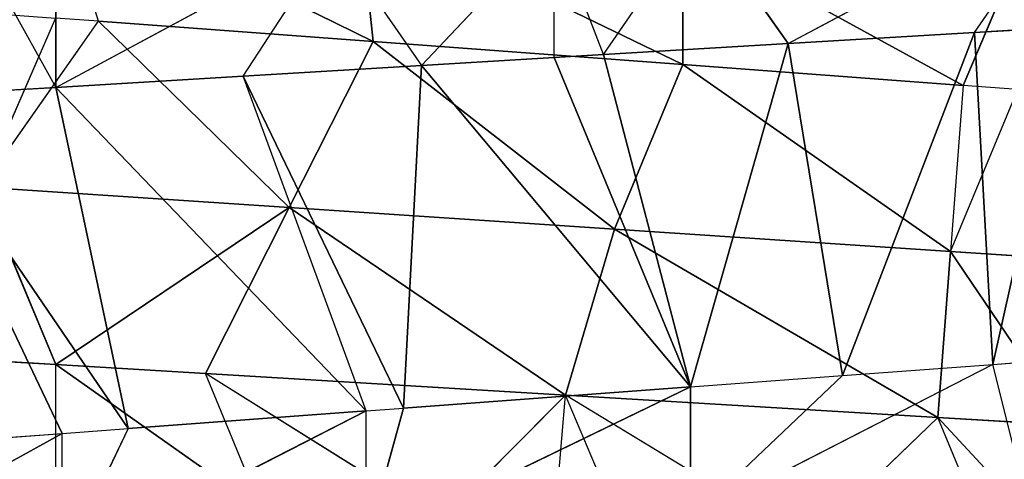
# Model space of a CAD drawing. Extents: x 186 to 416, y 0 to 124.
# Tile 112 of 256: x 244.987 to 245.636, y 37.39 to 37.68. Entities that reach past the tile are written whole.
import ezdxf

# ---------------------------------------------------------------- set-up
doc = ezdxf.new("R2010")
doc.units = 0
doc.header["$LTSCALE"] = 25.4
doc.layers.get('0').update_dxf_attribs({"color": 13, "linetype": 'CONTINUOUS'})

# ---------------------------------------------------------------- blocks, each defined once
blk = doc.blocks.new('PILLS-I-PLAFON-8266-8272_0')
at = {"color": 250}
for p, q in [((60.4155, 53.00089, 86.5977), (60.6, 53.00964, 86.49916)), ((60.4155, 53.00089, 86.5977), (60.53829, 53.00866, 86.59035)), ((60.45134, 52.62371, 86.81645), (60.53829, 53.00866, 86.59035)), ((60.45134, 52.62371, 86.81645), (60.53829, 53.00866, 86.59035)), ((60.53829, 53.00866, 86.59035), (60.6, 53.00964, 86.49916)), ((60.53829, 53.00866, 86.59035), (60.6, 53.00964, 86.58666)), ((60.55028, 52.62997, 86.8091), (60.53829, 53.00866, 86.59035)), ((60.55028, 52.62997, 86.8091), (60.53829, 53.00866, 86.59035)), ((60.55028, 52.62997, 86.8091), (60.6, 53.00964, 86.58666)), ((60.55028, 52.62997, 86.8091), (60.6, 53.00964, 86.58666)), ((60.2938, 52.98545, 86.60498), (60.4155, 53.00089, 86.5977)), ((60.3511, 52.61092, 86.8239), (60.4155, 53.00089, 86.5977)), ((60.3511, 52.61092, 86.8239), (60.4155, 53.00089, 86.5977)), ((60.4155, 53.00089, 86.5977), (60.35656, 52.99438, 86.51373)), ((60.45134, 52.62371, 86.81645), (60.4155, 53.00089, 86.5977)), ((60.45134, 52.62371, 86.81645), (60.4155, 53.00089, 86.5977)), ((60.2938, 52.98545, 86.60498), (60.35656, 52.99438, 86.51373)), ((60.2938, 52.98545, 86.60498), (60.26139, 52.98002, 86.51942)), ((60.26139, 52.98002, 86.60692), (60.2938, 52.98545, 86.60498)), ((60.3511, 52.61092, 86.8239), (60.2938, 52.98545, 86.60498)), ((60.3511, 52.61092, 86.8239), (60.2938, 52.98545, 86.60498)), ((60.1739, 52.96252, 86.61216), (60.26139, 52.98002, 86.51942)), ((60.1739, 52.96252, 86.61216), (60.26139, 52.98002, 86.60692)), ((60.26139, 52.98002, 86.60692), (60.26139, 52.98002, 86.51942)), ((60.3511, 52.61092, 86.8239), (60.26139, 52.98002, 86.60692)), ((60.3511, 52.61092, 86.8239), (60.26139, 52.98002, 86.60692)), ((60.05648, 52.93237, 86.61918), (60.1739, 52.96252, 86.61216)), ((60.11582, 52.94857, 86.52813), (60.1739, 52.96252, 86.61216)), ((60.16209, 52.56849, 86.83793), (60.1739, 52.96252, 86.61216)), ((60.16209, 52.56849, 86.83793), (60.1739, 52.96252, 86.61216)), ((60.3511, 52.61092, 86.8239), (60.1739, 52.96252, 86.61216)), ((60.3511, 52.61092, 86.8239), (60.1739, 52.96252, 86.61216)), ((59.93306, 52.89204, 86.62656), (60.11582, 52.94857, 86.52813)), ((60.05648, 52.93237, 86.61918), (60.11582, 52.94857, 86.52813)), ((59.93306, 52.89204, 86.62656), (60.05648, 52.93237, 86.61918)), ((60.13767, 52.56119, 86.83974), (60.05648, 52.93237, 86.61918)), ((60.16209, 52.56849, 86.83793), (60.05648, 52.93237, 86.61918)), ((59.83151, 52.85183, 86.63264), (59.93306, 52.89204, 86.62656)), ((59.88628, 52.87434, 86.54186), (59.93306, 52.89204, 86.62656)), ((59.93306, 52.89204, 86.62656), (59.93306, 52.89204, 86.53906)), ((59.98083, 52.5036, 86.85139), (59.93306, 52.89204, 86.62656)), ((59.98083, 52.5036, 86.85139), (59.93306, 52.89204, 86.62656)), ((60.13767, 52.56119, 86.83974), (59.93306, 52.89204, 86.62656)), ((60.13767, 52.56119, 86.83974), (59.93306, 52.89204, 86.62656)), ((59.93732, 52.48416, 86.85462), (59.83151, 52.85183, 86.63264)), ((59.93732, 52.48416, 86.85462), (59.83151, 52.85183, 86.63264)), ((59.98083, 52.5036, 86.85139), (59.83151, 52.85183, 86.63264)), ((59.98083, 52.5036, 86.85139), (59.83151, 52.85183, 86.63264)), ((60.55028, 52.62997, 86.8091), (60.3511, 52.61092, 86.91139)), ((60.45134, 52.62371, 86.81645), (60.55028, 52.62997, 86.8091)), ((60.57183, 52.6305, 86.895), (60.55028, 52.62997, 86.8091)), ((60.55028, 52.62997, 86.8091), (60.64952, 52.62997, 86.80173)), ((60.45134, 52.62371, 86.81645), (60.3511, 52.61092, 86.91139)), ((60.3511, 52.61092, 86.8239), (60.45134, 52.62371, 86.81645)), ((60.13767, 52.56119, 86.92725), (60.3511, 52.61092, 86.8239)), ((60.13767, 52.56119, 86.92725), (60.3511, 52.61092, 86.8239)), ((60.16209, 52.56849, 86.83793), (60.3511, 52.61092, 86.8239)), ((60.16209, 52.56849, 86.83793), (60.3511, 52.61092, 86.8239)), ((60.3511, 52.61092, 86.8239), (60.3511, 52.61092, 86.91139)), ((60.13767, 52.56119, 86.83974), (60.16209, 52.56849, 86.83793)), ((60.13767, 52.56119, 86.92725), (60.16209, 52.56849, 86.83793)), ((59.93732, 52.48416, 86.94212), (60.13767, 52.56119, 86.83974)), ((59.93732, 52.48416, 86.94212), (60.13767, 52.56119, 86.83974)), ((59.98083, 52.5036, 86.85139), (60.13767, 52.56119, 86.83974)), ((59.98083, 52.5036, 86.85139), (60.13767, 52.56119, 86.83974)), ((60.13767, 52.56119, 86.92725), (60.13767, 52.56119, 86.83974)), ((59.93732, 52.48416, 86.85462), (59.98083, 52.5036, 86.85139)), ((59.98083, 52.5036, 86.85139), (59.93732, 52.48416, 86.94212)), ((59.75393, 52.38349, 86.95586), (59.93732, 52.48416, 86.85462)), ((59.81295, 52.41941, 86.86385), (59.93732, 52.48416, 86.85462)), ((59.93732, 52.48416, 86.94212), (59.93732, 52.48416, 86.85462)), ((59.93288, 49.6372, 86.58087), (59.88433, 49.45111, 86.69236)), ((59.96134, 49.62419, 86.58298), (59.93288, 49.6372, 86.58087)), ((60.14208, 49.55674, 86.59641), (59.93288, 49.6372, 86.49338)), ((59.96134, 49.62419, 86.58298), (59.93288, 49.6372, 86.49338)), ((60.14208, 49.55674, 86.59641), (59.93288, 49.6372, 86.49338)), ((59.88433, 49.45111, 86.69236), (59.96134, 49.62419, 86.58298)), ((60.14208, 49.55674, 86.59641), (59.96134, 49.62419, 86.58298)), ((60.14208, 49.55674, 86.59641), (59.96134, 49.62419, 86.58298)), ((60.08686, 49.37552, 86.70579), (59.96134, 49.62419, 86.58298)), ((60.08686, 49.37552, 86.70579), (59.96134, 49.62419, 86.58298)), ((60.14208, 49.55674, 86.59641), (60.08686, 49.37552, 86.70579)), ((60.14208, 49.55674, 86.59641), (60.08686, 49.37552, 86.70579)), ((60.34606, 49.50919, 86.61156), (60.13287, 49.55958, 86.50822)), ((60.34606, 49.50919, 86.61156), (60.13287, 49.55958, 86.50822)), ((60.14208, 49.55674, 86.59641), (60.13287, 49.55958, 86.50822)), ((60.14208, 49.55674, 86.59641), (60.13287, 49.55958, 86.50822)), ((60.34606, 49.50919, 86.61156), (60.14208, 49.55674, 86.59641)), ((60.14208, 49.55674, 86.59641), (60.30111, 49.32464, 86.71998)), ((60.14208, 49.55674, 86.59641), (60.30111, 49.32464, 86.71998)), ((60.34606, 49.50919, 86.61156), (60.14208, 49.55674, 86.59641)), ((60.30111, 49.32464, 86.71998), (60.34606, 49.50919, 86.61156)), ((60.30111, 49.32464, 86.71998), (60.34606, 49.50919, 86.61156)), ((60.53075, 49.49006, 86.62527), (60.34606, 49.50919, 86.52406)), ((60.53075, 49.49006, 86.62527), (60.34606, 49.50919, 86.61156)), ((60.34606, 49.50919, 86.61156), (60.34606, 49.50919, 86.52406)), ((60.53075, 49.49006, 86.62527), (60.34606, 49.50919, 86.52406)), ((60.34606, 49.50919, 86.61156), (60.34606, 49.50919, 86.52406)), ((60.34606, 49.50919, 86.61156), (60.5224, 49.3008, 86.73465)), ((60.34606, 49.50919, 86.61156), (60.5224, 49.3008, 86.73465)), ((60.53075, 49.49006, 86.62527), (60.34606, 49.50919, 86.61156)), ((60.53075, 49.49006, 86.62527), (60.5224, 49.3008, 86.73465)), ((60.5224, 49.3008, 86.73465), (60.5667, 49.48888, 86.62794)), ((60.5667, 49.48888, 86.62794), (60.53075, 49.49006, 86.62527)), ((60.53075, 49.49006, 86.62527), (60.5667, 49.48888, 86.54044)), ((59.93306, 49.22724, 86.80926), (59.88433, 49.45111, 86.69236)), ((59.88433, 49.45111, 86.69236), (60.08686, 49.37552, 86.70579)), ((59.88433, 49.45111, 86.69236), (60.08686, 49.37552, 86.70579)), ((59.93306, 49.22724, 86.80926), (59.88433, 49.45111, 86.69236)), ((59.93306, 49.22724, 86.80926), (60.08686, 49.37552, 86.70579)), ((59.93306, 49.22724, 86.80926), (60.08686, 49.37552, 86.70579)), ((60.03165, 49.19431, 86.81516), (60.08686, 49.37552, 86.70579)), ((60.03165, 49.19431, 86.81516), (60.08686, 49.37552, 86.70579)), ((60.30111, 49.32464, 86.71998), (60.08686, 49.37552, 86.70579)), ((60.08686, 49.37552, 86.70579), (60.26894, 49.13795, 86.82935)), ((60.08686, 49.37552, 86.70579), (60.26894, 49.13795, 86.82935)), ((60.30111, 49.32464, 86.71998), (60.08686, 49.37552, 86.70579)), ((60.30111, 49.32464, 86.71998), (60.26894, 49.13795, 86.82935)), ((60.30111, 49.32464, 86.71998), (60.26894, 49.13795, 86.82935)), ((60.5224, 49.3008, 86.73465), (60.30111, 49.32464, 86.71998)), ((60.51405, 49.11154, 86.84402), (60.30111, 49.32464, 86.71998)), ((60.5224, 49.3008, 86.73465), (60.30111, 49.32464, 86.71998)), ((60.51405, 49.11154, 86.84402), (60.30111, 49.32464, 86.71998)), ((60.51405, 49.11154, 86.84402), (60.5224, 49.3008, 86.73465)), ((60.51405, 49.11154, 86.84402), (60.5224, 49.3008, 86.73465)), ((60.74555, 49.30511, 86.74944), (60.5224, 49.3008, 86.73465)), ((60.74555, 49.30511, 86.74944), (60.5224, 49.3008, 86.73465)), ((60.6, 49.10964, 86.84917), (60.5224, 49.3008, 86.73465)), ((60.6, 49.10964, 86.84917), (60.5224, 49.3008, 86.73465)), ((59.80732, 49.27802, 86.80173), (59.93306, 49.22724, 86.80926)), ((60.06895, 49.18335, 86.90489), (59.93306, 49.22724, 86.80926)), ((59.93306, 49.22724, 86.89676), (59.93306, 49.22724, 86.80926)), ((59.93306, 49.22724, 86.80926), (60.03165, 49.19431, 86.81516)), ((60.06895, 49.18335, 86.90489), (60.03165, 49.19431, 86.81516)), ((60.18666, 49.15395, 86.91193), (60.03165, 49.19431, 86.81516)), ((60.03165, 49.19431, 86.81516), (60.26894, 49.13795, 86.82935)), ((60.03165, 49.19431, 86.81516), (60.26894, 49.13795, 86.82935)), ((60.18666, 49.15395, 86.91193), (60.26894, 49.13795, 86.82935)), ((60.26139, 49.13927, 86.9164), (60.26894, 49.13795, 86.82935)), ((60.30679, 49.13181, 86.91912), (60.26894, 49.13795, 86.82935)), ((60.42864, 49.11718, 86.92641), (60.26894, 49.13795, 86.82935)), ((60.26894, 49.13795, 86.82935), (60.51405, 49.11154, 86.84402)), ((60.26894, 49.13795, 86.82935), (60.51405, 49.11154, 86.84402)), ((60.42864, 49.11718, 86.92641), (60.51405, 49.11154, 86.84402)), ((60.6, 49.10964, 86.93666), (60.51405, 49.11154, 86.84402)), ((60.55151, 49.11024, 86.93376), (60.51405, 49.11154, 86.84402)), ((60.51405, 49.11154, 86.84402), (60.6, 49.10964, 86.84917))]:
    blk.add_line(p, q, dxfattribs=at)
mesh = blk.add_polyface(dxfattribs=at)
corners = [(60.4155, 53.00089, 86.5977), (60.6, 53.00964, 86.49916), (60.35656, 52.99438, 86.51373)]
mesh.append_faces([[corners[k] for k in face] for face in [(0, 1, 2)]], dxfattribs={"color": 250})
mesh = blk.add_polyface(dxfattribs=at)
corners = [(60.53829, 53.00866, 86.59035), (60.4155, 53.00089, 86.5977), (60.45134, 52.62371, 86.81645)]
mesh.append_faces([[corners[k] for k in face] for face in [(0, 1, 2)]], dxfattribs={"color": 250})
mesh = blk.add_polyface(dxfattribs=at)
corners = [(60.55028, 52.62997, 86.8091), (60.53829, 53.00866, 86.59035), (60.45134, 52.62371, 86.81645)]
mesh.append_faces([[corners[k] for k in face] for face in [(0, 1, 2)]], dxfattribs={"color": 250})
mesh = blk.add_polyface(dxfattribs=at)
corners = [(60.6, 53.00964, 86.58666), (60.53829, 53.00866, 86.59035), (60.55028, 52.62997, 86.8091)]
mesh.append_faces([[corners[k] for k in face] for face in [(0, 1, 2)]], dxfattribs={"color": 250})
mesh = blk.add_polyface(dxfattribs=at)
corners = [(60.64952, 52.62997, 86.80173), (60.6, 53.00964, 86.58666), (60.55028, 52.62997, 86.8091)]
mesh.append_faces([[corners[k] for k in face] for face in [(0, 1, 2)]], dxfattribs={"color": 250})
mesh = blk.add_polyface(dxfattribs=at)
corners = [(60.4155, 53.00089, 86.5977), (60.2938, 52.98545, 86.60498), (60.3511, 52.61092, 86.8239)]
mesh.append_faces([[corners[k] for k in face] for face in [(0, 1, 2)]], dxfattribs={"color": 250})
mesh = blk.add_polyface(dxfattribs=at)
corners = [(60.45134, 52.62371, 86.81645), (60.4155, 53.00089, 86.5977), (60.3511, 52.61092, 86.8239)]
mesh.append_faces([[corners[k] for k in face] for face in [(0, 1, 2)]], dxfattribs={"color": 250})
mesh = blk.add_polyface(dxfattribs=at)
corners = [(60.3511, 52.61092, 86.8239), (60.2938, 52.98545, 86.60498), (60.26139, 52.98002, 86.60692)]
mesh.append_faces([[corners[k] for k in face] for face in [(0, 1, 2)]], dxfattribs={"color": 250})
mesh = blk.add_polyface(dxfattribs=at)
corners = [(60.1739, 52.96252, 86.61216), (60.26139, 52.98002, 86.51942), (60.11582, 52.94857, 86.52813)]
mesh.append_faces([[corners[k] for k in face] for face in [(0, 1, 2)]], dxfattribs={"color": 250})
mesh = blk.add_polyface(dxfattribs=at)
corners = [(60.3511, 52.61092, 86.8239), (60.26139, 52.98002, 86.60692), (60.1739, 52.96252, 86.61216)]
mesh.append_faces([[corners[k] for k in face] for face in [(0, 1, 2)]], dxfattribs={"color": 250})
mesh = blk.add_polyface(dxfattribs=at)
corners = [(60.1739, 52.96252, 86.61216), (60.05648, 52.93237, 86.61918), (60.16209, 52.56849, 86.83793)]
mesh.append_faces([[corners[k] for k in face] for face in [(0, 1, 2)]], dxfattribs={"color": 250})
mesh = blk.add_polyface(dxfattribs=at)
corners = [(60.3511, 52.61092, 86.8239), (60.1739, 52.96252, 86.61216), (60.16209, 52.56849, 86.83793)]
mesh.append_faces([[corners[k] for k in face] for face in [(0, 1, 2)]], dxfattribs={"color": 250})
mesh = blk.add_polyface(dxfattribs=at)
corners = [(59.93306, 52.89204, 86.62656), (60.11582, 52.94857, 86.52813), (59.93306, 52.89204, 86.53906)]
mesh.append_faces([[corners[k] for k in face] for face in [(0, 1, 2)]], dxfattribs={"color": 250})
mesh = blk.add_polyface(dxfattribs=at)
corners = [(60.13767, 52.56119, 86.83974), (60.05648, 52.93237, 86.61918), (59.93306, 52.89204, 86.62656)]
mesh.append_faces([[corners[k] for k in face] for face in [(0, 1, 2)]], dxfattribs={"color": 250})
mesh = blk.add_polyface(dxfattribs=at)
corners = [(59.98083, 52.5036, 86.85139), (59.93306, 52.89204, 86.62656), (59.83151, 52.85183, 86.63264)]
mesh.append_faces([[corners[k] for k in face] for face in [(0, 1, 2)]], dxfattribs={"color": 250})
mesh = blk.add_polyface(dxfattribs=at)
corners = [(60.13767, 52.56119, 86.83974), (59.93306, 52.89204, 86.62656), (59.98083, 52.5036, 86.85139)]
mesh.append_faces([[corners[k] for k in face] for face in [(0, 1, 2)]], dxfattribs={"color": 250})
mesh = blk.add_polyface(dxfattribs=at)
corners = [(59.93732, 52.48416, 86.85462), (59.83151, 52.85183, 86.63264), (59.81295, 52.41941, 86.86385)]
mesh.append_faces([[corners[k] for k in face] for face in [(0, 1, 2)]], dxfattribs={"color": 250})
mesh = blk.add_polyface(dxfattribs=at)
corners = [(59.98083, 52.5036, 86.85139), (59.83151, 52.85183, 86.63264), (59.93732, 52.48416, 86.85462)]
mesh.append_faces([[corners[k] for k in face] for face in [(0, 1, 2)]], dxfattribs={"color": 250})
mesh = blk.add_polyface(dxfattribs=at)
corners = [(60.3511, 52.61092, 86.91139), (60.57183, 52.6305, 86.895), (60.55028, 52.62997, 86.8091)]
mesh.append_faces([[corners[k] for k in face] for face in [(0, 1, 2)]], dxfattribs={"color": 250})
mesh = blk.add_polyface(dxfattribs=at)
corners = [(60.13767, 52.56119, 86.92725), (60.3511, 52.61092, 86.8239), (60.16209, 52.56849, 86.83793)]
mesh.append_faces([[corners[k] for k in face] for face in [(0, 1, 2)]], dxfattribs={"color": 250})
mesh = blk.add_polyface(dxfattribs=at)
corners = [(60.13767, 52.56119, 86.92725), (60.3511, 52.61092, 86.91139), (60.3511, 52.61092, 86.8239)]
mesh.append_faces([[corners[k] for k in face] for face in [(0, 1, 2)]], dxfattribs={"color": 250})
mesh = blk.add_polyface(dxfattribs=at)
corners = [(59.93732, 52.48416, 86.94212), (60.13767, 52.56119, 86.83974), (59.98083, 52.5036, 86.85139)]
mesh.append_faces([[corners[k] for k in face] for face in [(0, 1, 2)]], dxfattribs={"color": 250})
mesh = blk.add_polyface(dxfattribs=at)
corners = [(59.93732, 52.48416, 86.94212), (60.13767, 52.56119, 86.92725), (60.13767, 52.56119, 86.83974)]
mesh.append_faces([[corners[k] for k in face] for face in [(0, 1, 2)]], dxfattribs={"color": 250})
mesh = blk.add_polyface(dxfattribs=at)
corners = [(59.75393, 52.38349, 86.95586), (59.93732, 52.48416, 86.94212), (59.93732, 52.48416, 86.85462)]
mesh.append_faces([[corners[k] for k in face] for face in [(0, 1, 2)]], dxfattribs={"color": 250})
mesh = blk.add_polyface(dxfattribs=at)
corners = [(59.93288, 49.6372, 86.58087), (59.88433, 49.45111, 86.69236), (59.79435, 49.71081, 86.57057)]
mesh.append_faces([[corners[k] for k in face] for face in [(0, 1, 2)]], dxfattribs={"color": 250})
mesh = blk.add_polyface(dxfattribs=at)
corners = [(60.14208, 49.55674, 86.59641), (59.93288, 49.6372, 86.49338), (60.13287, 49.55958, 86.50822)]
mesh.append_faces([[corners[k] for k in face] for face in [(0, 1, 2)]], dxfattribs={"color": 250})
mesh = blk.add_polyface(dxfattribs=at)
corners = [(60.14208, 49.55674, 86.59641), (59.96134, 49.62419, 86.58298), (59.93288, 49.6372, 86.49338)]
mesh.append_faces([[corners[k] for k in face] for face in [(0, 1, 2)]], dxfattribs={"color": 250})
mesh = blk.add_polyface(dxfattribs=at)
corners = [(60.08686, 49.37552, 86.70579), (59.88433, 49.45111, 86.69236), (59.96134, 49.62419, 86.58298)]
mesh.append_faces([[corners[k] for k in face] for face in [(0, 1, 2)]], dxfattribs={"color": 250})
mesh = blk.add_polyface(dxfattribs=at)
corners = [(60.14208, 49.55674, 86.59641), (60.08686, 49.37552, 86.70579), (59.96134, 49.62419, 86.58298)]
mesh.append_faces([[corners[k] for k in face] for face in [(0, 1, 2)]], dxfattribs={"color": 250})
mesh = blk.add_polyface(dxfattribs=at)
corners = [(60.30111, 49.32464, 86.71998), (60.08686, 49.37552, 86.70579), (60.14208, 49.55674, 86.59641)]
mesh.append_faces([[corners[k] for k in face] for face in [(0, 1, 2)]], dxfattribs={"color": 250})
mesh = blk.add_polyface(dxfattribs=at)
corners = [(60.34606, 49.50919, 86.61156), (60.13287, 49.55958, 86.50822), (60.34606, 49.50919, 86.52406)]
mesh.append_faces([[corners[k] for k in face] for face in [(0, 1, 2)]], dxfattribs={"color": 250})
mesh = blk.add_polyface(dxfattribs=at)
corners = [(60.34606, 49.50919, 86.61156), (60.14208, 49.55674, 86.59641), (60.13287, 49.55958, 86.50822)]
mesh.append_faces([[corners[k] for k in face] for face in [(0, 1, 2)]], dxfattribs={"color": 250})
mesh = blk.add_polyface(dxfattribs=at)
corners = [(60.34606, 49.50919, 86.61156), (60.30111, 49.32464, 86.71998), (60.14208, 49.55674, 86.59641)]
mesh.append_faces([[corners[k] for k in face] for face in [(0, 1, 2)]], dxfattribs={"color": 250})
mesh = blk.add_polyface(dxfattribs=at)
corners = [(60.5224, 49.3008, 86.73465), (60.30111, 49.32464, 86.71998), (60.34606, 49.50919, 86.61156)]
mesh.append_faces([[corners[k] for k in face] for face in [(0, 1, 2)]], dxfattribs={"color": 250})
mesh = blk.add_polyface(dxfattribs=at)
corners = [(60.53075, 49.49006, 86.62527), (60.34606, 49.50919, 86.52406), (60.5667, 49.48888, 86.54044)]
mesh.append_faces([[corners[k] for k in face] for face in [(0, 1, 2)]], dxfattribs={"color": 250})
mesh = blk.add_polyface(dxfattribs=at)
corners = [(60.53075, 49.49006, 86.62527), (60.34606, 49.50919, 86.61156), (60.34606, 49.50919, 86.52406)]
mesh.append_faces([[corners[k] for k in face] for face in [(0, 1, 2)]], dxfattribs={"color": 250})
mesh = blk.add_polyface(dxfattribs=at)
corners = [(60.53075, 49.49006, 86.62527), (60.5224, 49.3008, 86.73465), (60.34606, 49.50919, 86.61156)]
mesh.append_faces([[corners[k] for k in face] for face in [(0, 1, 2)]], dxfattribs={"color": 250})
mesh = blk.add_polyface(dxfattribs=at)
corners = [(60.74555, 49.30511, 86.74944), (60.5224, 49.3008, 86.73465), (60.5667, 49.48888, 86.62794)]
mesh.append_faces([[corners[k] for k in face] for face in [(0, 1, 2)]], dxfattribs={"color": 250})
mesh = blk.add_polyface(dxfattribs=at)
corners = [(59.93306, 49.22724, 86.80926), (59.80732, 49.27802, 86.80173), (59.88433, 49.45111, 86.69236)]
mesh.append_faces([[corners[k] for k in face] for face in [(0, 1, 2)]], dxfattribs={"color": 250})
mesh = blk.add_polyface(dxfattribs=at)
corners = [(60.08686, 49.37552, 86.70579), (59.93306, 49.22724, 86.80926), (59.88433, 49.45111, 86.69236)]
mesh.append_faces([[corners[k] for k in face] for face in [(0, 1, 2)]], dxfattribs={"color": 250})
mesh = blk.add_polyface(dxfattribs=at)
corners = [(60.08686, 49.37552, 86.70579), (60.03165, 49.19431, 86.81516), (59.93306, 49.22724, 86.80926)]
mesh.append_faces([[corners[k] for k in face] for face in [(0, 1, 2)]], dxfattribs={"color": 250})
mesh = blk.add_polyface(dxfattribs=at)
corners = [(60.26894, 49.13795, 86.82935), (60.03165, 49.19431, 86.81516), (60.08686, 49.37552, 86.70579)]
mesh.append_faces([[corners[k] for k in face] for face in [(0, 1, 2)]], dxfattribs={"color": 250})
mesh = blk.add_polyface(dxfattribs=at)
corners = [(60.30111, 49.32464, 86.71998), (60.26894, 49.13795, 86.82935), (60.08686, 49.37552, 86.70579)]
mesh.append_faces([[corners[k] for k in face] for face in [(0, 1, 2)]], dxfattribs={"color": 250})
mesh = blk.add_polyface(dxfattribs=at)
corners = [(60.51405, 49.11154, 86.84402), (60.26894, 49.13795, 86.82935), (60.30111, 49.32464, 86.71998)]
mesh.append_faces([[corners[k] for k in face] for face in [(0, 1, 2)]], dxfattribs={"color": 250})
mesh = blk.add_polyface(dxfattribs=at)
corners = [(60.5224, 49.3008, 86.73465), (60.51405, 49.11154, 86.84402), (60.30111, 49.32464, 86.71998)]
mesh.append_faces([[corners[k] for k in face] for face in [(0, 1, 2)]], dxfattribs={"color": 250})
mesh = blk.add_polyface(dxfattribs=at)
corners = [(60.6, 49.10964, 86.84917), (60.51405, 49.11154, 86.84402), (60.5224, 49.3008, 86.73465)]
mesh.append_faces([[corners[k] for k in face] for face in [(0, 1, 2)]], dxfattribs={"color": 250})
mesh = blk.add_polyface(dxfattribs=at)
corners = [(60.74555, 49.30511, 86.74944), (60.6, 49.10964, 86.84917), (60.5224, 49.3008, 86.73465)]
mesh.append_faces([[corners[k] for k in face] for face in [(0, 1, 2)]], dxfattribs={"color": 250})
mesh = blk.add_polyface(dxfattribs=at)
corners = [(60.06895, 49.18335, 86.90489), (59.93306, 49.22724, 86.89676), (59.93306, 49.22724, 86.80926)]
mesh.append_faces([[corners[k] for k in face] for face in [(0, 1, 2)]], dxfattribs={"color": 250})
mesh = blk.add_polyface(dxfattribs=at)
corners = [(60.18666, 49.15395, 86.91193), (60.03165, 49.19431, 86.81516), (60.26894, 49.13795, 86.82935)]
mesh.append_faces([[corners[k] for k in face] for face in [(0, 1, 2)]], dxfattribs={"color": 250})
mesh = blk.add_polyface(dxfattribs=at)
corners = [(60.42864, 49.11718, 86.92641), (60.26894, 49.13795, 86.82935), (60.51405, 49.11154, 86.84402)]
mesh.append_faces([[corners[k] for k in face] for face in [(0, 1, 2)]], dxfattribs={"color": 250})
mesh = blk.add_polyface(dxfattribs=at)
corners = [(77.6, 30.05964, 90.26167), (43.6, 30.05964, 0.26166), (43.6, 30.05964, 90.26167)]
mesh.append_faces([[corners[k] for k in face] for face in [(0, 1, 2)]], dxfattribs={"color": 250})
mesh = blk.add_polyface(dxfattribs=at)
corners = [(77.6, 30.05964, 90.26167), (77.6, 30.05964, 0.26166), (43.6, 30.05964, 0.26166)]
mesh.append_faces([[corners[k] for k in face] for face in [(0, 1, 2)]], dxfattribs={"color": 250})
mesh = blk.add_polyface(dxfattribs=at)
corners = [(40.6, 27.05964, 90.26167), (80.6, 27.05964, 0.26166), (80.6, 27.05964, 90.26167)]
mesh.append_faces([[corners[k] for k in face] for face in [(0, 1, 2)]], dxfattribs={"color": 250})
mesh = blk.add_polyface(dxfattribs=at)
corners = [(40.6, 27.05964, 90.26167), (40.6, 27.05964, 0.26166), (80.6, 27.05964, 0.26166)]
mesh.append_faces([[corners[k] for k in face] for face in [(0, 1, 2)]], dxfattribs={"color": 250})

msp = doc.modelspace()

# ---------------------------------------------------------------- block references
at = {"color": 0, "extrusion": (0, -1, -3.88578e-16)}
msp.add_blockref('PILLS-I-PLAFON-8266-8272_0', (185.07765, 1965.15091, -124.26167), dxfattribs=at)

doc.saveas('drawing.dxf')
